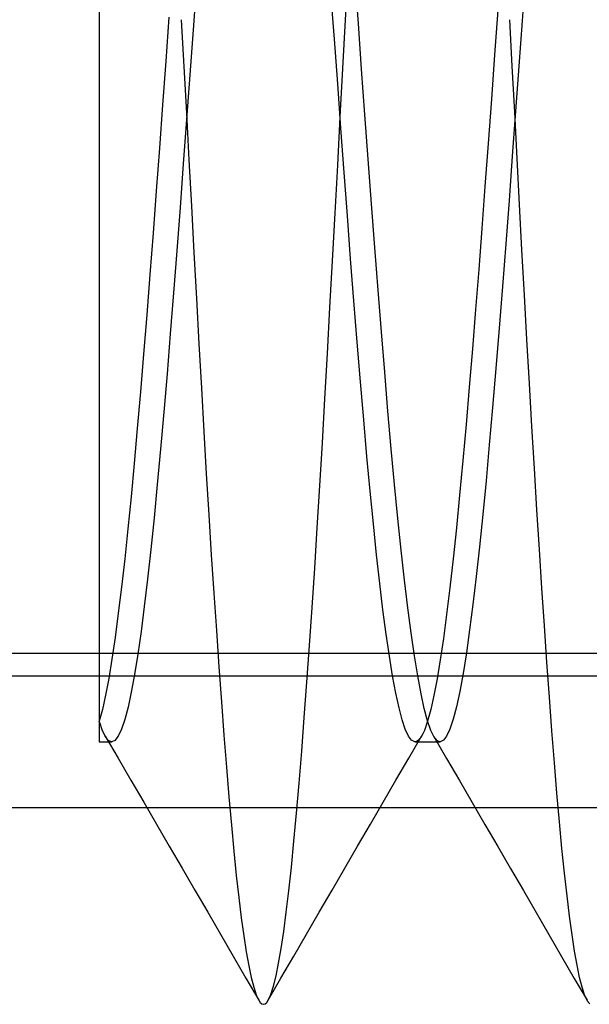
# Model space of a CAD drawing. Header units: millimetres. Extents: x 0 to 93, y -50 to 1.2.
# Tile 72 of 137: x 86.479 to 87.346, y -45.3 to -43.8. Entities that reach past the tile are written whole.
import ezdxf

# ---------------------------------------------------------------- set-up
doc = ezdxf.new("R2010")
doc.units = ezdxf.units.MM
doc.layers.add('MAIN-1', color=7, linetype='Continuous')
doc.layers.add('MAIN-2', color=7, linetype='Continuous')

msp = doc.modelspace()

# ---------------------------------------------------------------- linework, layer by layer
at = {"layer": 'MAIN-1'}
for p, q in [((91.9, -44.8), (82.9, -44.8)), ((81.4, -45), (89.6, -45)), ((87.3433, -45.2946), (87.3429, -45.2939)), ((87.3433, -45.2946), (87.3429, -45.2939)), ((87.3436, -45.2952), (87.3433, -45.2946)), ((87.3436, -45.2952), (87.3433, -45.2946)), ((87.344, -45.2957), (87.3436, -45.2952)), ((87.344, -45.2957), (87.3436, -45.2952)), ((87.3444, -45.2963), (87.344, -45.2957)), ((87.3444, -45.2963), (87.344, -45.2957)), ((87.3448, -45.2968), (87.3444, -45.2963)), ((87.3448, -45.2968), (87.3444, -45.2963)), ((87.3452, -45.2972), (87.3448, -45.2968)), ((87.3452, -45.2972), (87.3448, -45.2968))]:
    msp.add_line(p, q, dxfattribs=at)
at = {"layer": 'MAIN-2'}
for p, q in [((86.9751, -43.8), (86.979, -43.7276)), ((87.249, -43.7328), (87.244, -43.8018)), ((87.249, -43.7328), (87.244, -43.8018)), ((86.748, -43.7471), (86.743, -43.8156)), ((86.748, -43.7471), (86.743, -43.8156)), ((86.9946, -43.8058), (86.9895, -43.7365)), ((86.9946, -43.8058), (86.9895, -43.7365)), ((86.9581, -43.8297), (86.9531, -43.762)), ((86.9581, -43.8297), (86.9531, -43.762)), ((86.6, -43.7857), (86.6, -43.8746)), ((86.7062, -43.7963), (86.7013, -43.8631)), ((86.7062, -43.7963), (86.7013, -43.8631)), ((87.2071, -43.7853), (87.2021, -43.8533)), ((87.2071, -43.7853), (87.2021, -43.8533)), ((86.725, -43.8), (86.7288, -43.8711)), ((86.725, -43.8), (86.7288, -43.8711)), ((86.9711, -43.8742), (86.9751, -43.8)), ((86.9711, -43.8742), (86.9751, -43.8)), ((86.9996, -43.8752), (86.9946, -43.8058)), ((86.9996, -43.8752), (86.9946, -43.8058)), ((87.2289, -43.8706), (87.2252, -43.8)), ((87.2289, -43.8706), (87.2252, -43.8)), ((87.244, -43.8018), (87.239, -43.8709)), ((87.244, -43.8018), (87.239, -43.8709)), ((86.743, -43.8156), (86.7381, -43.884)), ((86.743, -43.8156), (86.7381, -43.884)), ((86.9631, -43.8977), (86.9581, -43.8297)), ((86.9631, -43.8977), (86.9581, -43.8297)), ((87.2021, -43.8533), (87.1971, -43.9212)), ((87.2021, -43.8533), (87.1971, -43.9212)), ((86.7013, -43.8631), (86.6965, -43.9296)), ((86.7013, -43.8631), (86.6965, -43.9296)), ((86.7288, -43.8711), (86.7327, -43.9422)), ((86.7288, -43.8711), (86.7327, -43.9422)), ((87.2326, -43.9411), (87.2289, -43.8706)), ((87.2326, -43.9411), (87.2289, -43.8706)), ((87.239, -43.8709), (87.234, -43.9396)), ((87.239, -43.8709), (87.234, -43.9396)), ((86.6, -43.8746), (86.6, -43.9666)), ((86.7381, -43.884), (86.7331, -43.9521)), ((86.7381, -43.884), (86.7331, -43.9521)), ((86.9671, -43.9481), (86.9711, -43.8742)), ((86.9671, -43.9481), (86.9711, -43.8742)), ((87.0046, -43.9442), (86.9996, -43.8752)), ((87.0046, -43.9442), (86.9996, -43.8752)), ((86.968, -43.9654), (86.9631, -43.8977)), ((86.968, -43.9654), (86.9631, -43.8977)), ((86.6965, -43.9296), (86.6917, -43.9956)), ((86.6965, -43.9296), (86.6917, -43.9956)), ((87.1971, -43.9212), (87.1922, -43.9885)), ((87.1971, -43.9212), (87.1922, -43.9885)), ((86.7327, -43.9422), (86.7366, -44.0133)), ((86.7327, -43.9422), (86.7366, -44.0133)), ((87.0096, -44.0127), (87.0046, -43.9442)), ((87.0096, -44.0127), (87.0046, -43.9442)), ((87.234, -43.9396), (87.229, -44.0078)), ((87.234, -43.9396), (87.229, -44.0078)), ((87.2363, -44.0115), (87.2326, -43.9411)), ((87.2363, -44.0115), (87.2326, -43.9411)), ((86.7331, -43.9521), (86.7281, -44.0196)), ((86.7331, -43.9521), (86.7281, -44.0196)), ((86.9632, -44.0217), (86.9671, -43.9481)), ((86.9632, -44.0217), (86.9671, -43.9481)), ((86.6, -43.9666), (86.6, -44.0594)), ((86.973, -44.0326), (86.968, -43.9654)), ((86.973, -44.0326), (86.968, -43.9654)), ((87.1922, -43.9885), (87.1873, -44.0543)), ((87.1922, -43.9885), (87.1873, -44.0543)), ((86.6917, -43.9956), (86.6869, -44.0609)), ((86.6917, -43.9956), (86.6869, -44.0609)), ((86.7281, -44.0196), (86.7232, -44.0863)), ((86.7281, -44.0196), (86.7232, -44.0863)), ((86.7366, -44.0133), (86.7404, -44.0842)), ((86.7366, -44.0133), (86.7404, -44.0842)), ((87.0146, -44.0803), (87.0096, -44.0127)), ((87.0146, -44.0803), (87.0096, -44.0127)), ((87.229, -44.0078), (87.224, -44.0752)), ((87.229, -44.0078), (87.224, -44.0752)), ((87.24, -44.0814), (87.2363, -44.0115)), ((87.24, -44.0814), (87.2363, -44.0115)), ((86.9592, -44.0948), (86.9632, -44.0217)), ((86.9592, -44.0948), (86.9632, -44.0217)), ((86.9779, -44.099), (86.973, -44.0326)), ((86.9779, -44.099), (86.973, -44.0326)), ((86.6, -44.0594), (86.6, -44.1478)), ((86.6869, -44.0609), (86.6821, -44.1251)), ((86.6869, -44.0609), (86.6821, -44.1251)), ((87.1873, -44.0543), (87.1826, -44.1183)), ((87.1873, -44.0543), (87.1826, -44.1183)), ((87.0197, -44.1469), (87.0146, -44.0803)), ((87.0197, -44.1469), (87.0146, -44.0803)), ((87.224, -44.0752), (87.219, -44.1414)), ((87.224, -44.0752), (87.219, -44.1414)), ((86.7232, -44.0863), (86.7182, -44.1519)), ((86.7232, -44.0863), (86.7182, -44.1519)), ((86.7404, -44.0842), (86.7442, -44.1548)), ((86.7404, -44.0842), (86.7442, -44.1548)), ((86.9553, -44.1671), (86.9592, -44.0948)), ((86.9553, -44.1671), (86.9592, -44.0948)), ((87.2437, -44.1507), (87.24, -44.0814)), ((87.2437, -44.1507), (87.24, -44.0814)), ((86.9828, -44.1644), (86.9779, -44.099)), ((86.9828, -44.1644), (86.9779, -44.099)), ((86.6821, -44.1251), (86.6773, -44.188)), ((86.6821, -44.1251), (86.6773, -44.188)), ((87.1826, -44.1183), (87.1779, -44.1806)), ((87.1826, -44.1183), (87.1779, -44.1806)), ((86.6, -44.1478), (86.6, -44.2285)), ((86.7182, -44.1519), (86.7133, -44.2161)), ((86.7182, -44.1519), (86.7133, -44.2161)), ((86.7442, -44.1548), (86.748, -44.2247)), ((86.7442, -44.1548), (86.748, -44.2247)), ((87.0247, -44.212), (87.0197, -44.1469)), ((87.0247, -44.212), (87.0197, -44.1469)), ((87.219, -44.1414), (87.214, -44.2064)), ((87.219, -44.1414), (87.214, -44.2064)), ((87.2475, -44.2194), (87.2437, -44.1507)), ((87.2475, -44.2194), (87.2437, -44.1507)), ((86.9514, -44.2385), (86.9553, -44.1671)), ((86.9514, -44.2385), (86.9553, -44.1671)), ((86.9877, -44.2285), (86.9828, -44.1644)), ((86.9877, -44.2285), (86.9828, -44.1644)), ((87.1779, -44.1806), (87.1731, -44.2417)), ((87.1779, -44.1806), (87.1731, -44.2417)), ((86.6773, -44.188), (86.6724, -44.2495)), ((86.6773, -44.188), (86.6724, -44.2495)), ((86.7133, -44.2161), (86.7083, -44.2787)), ((86.7133, -44.2161), (86.7083, -44.2787)), ((87.0297, -44.2754), (87.0247, -44.212)), ((87.0297, -44.2754), (87.0247, -44.212)), ((87.214, -44.2064), (87.209, -44.2698)), ((87.214, -44.2064), (87.209, -44.2698)), ((86.6, -44.2285), (86.6, -44.3026)), ((86.748, -44.2247), (86.7518, -44.2936)), ((86.748, -44.2247), (86.7518, -44.2936)), ((86.9927, -44.291), (86.9877, -44.2285)), ((86.9927, -44.291), (86.9877, -44.2285)), ((87.2513, -44.2872), (87.2475, -44.2194)), ((87.2513, -44.2872), (87.2475, -44.2194)), ((86.9476, -44.3087), (86.9514, -44.2385)), ((86.9476, -44.3087), (86.9514, -44.2385)), ((87.1731, -44.2417), (87.1683, -44.3015)), ((87.1731, -44.2417), (87.1683, -44.3015)), ((86.6724, -44.2495), (86.6676, -44.3093)), ((86.6724, -44.2495), (86.6676, -44.3093)), ((87.0347, -44.337), (87.0297, -44.2754)), ((87.0347, -44.337), (87.0297, -44.2754)), ((87.209, -44.2698), (87.204, -44.3313)), ((87.209, -44.2698), (87.204, -44.3313)), ((86.7083, -44.2787), (86.7034, -44.3394)), ((86.7083, -44.2787), (86.7034, -44.3394)), ((86.9977, -44.3515), (86.9927, -44.291)), ((86.9977, -44.3515), (86.9927, -44.291)), ((87.2551, -44.3541), (87.2513, -44.2872)), ((87.2551, -44.3541), (87.2513, -44.2872)), ((86.6, -44.3026), (86.6, -44.3721)), ((86.7518, -44.2936), (86.7556, -44.3613)), ((86.7518, -44.2936), (86.7556, -44.3613)), ((87.1683, -44.3015), (87.1635, -44.3599)), ((87.1683, -44.3015), (87.1635, -44.3599)), ((86.6676, -44.3093), (86.6628, -44.3671)), ((86.6676, -44.3093), (86.6628, -44.3671)), ((86.9437, -44.3775), (86.9476, -44.3087)), ((86.9437, -44.3775), (86.9476, -44.3087)), ((87.204, -44.3313), (87.199, -44.3907)), ((87.204, -44.3313), (87.199, -44.3907)), ((86.7034, -44.3394), (86.6984, -44.3981)), ((86.7034, -44.3394), (86.6984, -44.3981)), ((87.0397, -44.3964), (87.0347, -44.337)), ((87.0397, -44.3964), (87.0347, -44.337)), ((86.7556, -44.3613), (86.7593, -44.4275)), ((86.7556, -44.3613), (86.7593, -44.4275)), ((87.0027, -44.4097), (86.9977, -44.3515)), ((87.0027, -44.4097), (86.9977, -44.3515)), ((87.1635, -44.3599), (87.1586, -44.4166)), ((87.1635, -44.3599), (87.1586, -44.4166)), ((87.2589, -44.4197), (87.2551, -44.3541)), ((87.2589, -44.4197), (87.2551, -44.3541)), ((86.6, -44.3721), (86.6, -44.4379)), ((86.6628, -44.3671), (86.658, -44.4228)), ((86.6628, -44.3671), (86.658, -44.4228)), ((86.9398, -44.4447), (86.9437, -44.3775)), ((86.9398, -44.4447), (86.9437, -44.3775)), ((87.199, -44.3907), (87.194, -44.4478)), ((87.199, -44.3907), (87.194, -44.4478)), ((86.6984, -44.3981), (86.6934, -44.4543)), ((86.6984, -44.3981), (86.6934, -44.4543)), ((87.0077, -44.4654), (87.0027, -44.4097)), ((87.0077, -44.4654), (87.0027, -44.4097)), ((87.0448, -44.4535), (87.0397, -44.3964)), ((87.0448, -44.4535), (87.0397, -44.3964)), ((86.658, -44.4228), (86.6533, -44.4761)), ((86.658, -44.4228), (86.6533, -44.4761)), ((87.1586, -44.4166), (87.1536, -44.4714)), ((87.1586, -44.4166), (87.1536, -44.4714)), ((87.2628, -44.4839), (87.2589, -44.4197)), ((87.2628, -44.4839), (87.2589, -44.4197)), ((86.6, -44.4379), (86.6, -44.5003)), ((86.7593, -44.4275), (86.7631, -44.492)), ((86.7593, -44.4275), (86.7631, -44.492)), ((86.6934, -44.4543), (86.6885, -44.5081)), ((86.6934, -44.4543), (86.6885, -44.5081)), ((86.936, -44.5102), (86.9398, -44.4447)), ((86.936, -44.5102), (86.9398, -44.4447)), ((87.0498, -44.5079), (87.0448, -44.4535)), ((87.0498, -44.5079), (87.0448, -44.4535)), ((87.194, -44.4478), (87.189, -44.5023)), ((87.194, -44.4478), (87.189, -44.5023)), ((87.0127, -44.5183), (87.0077, -44.4654)), ((87.0127, -44.5183), (87.0077, -44.4654)), ((86.6533, -44.4761), (86.6485, -44.527)), ((86.6533, -44.4761), (86.6485, -44.527)), ((87.1536, -44.4714), (87.1487, -44.5241)), ((87.1536, -44.4714), (87.1487, -44.5241)), ((87.2665, -44.5464), (87.2628, -44.4839)), ((87.2665, -44.5464), (87.2628, -44.4839)), ((86.6, -44.5003), (86.6, -44.5594)), ((86.7631, -44.492), (86.7669, -44.5545)), ((86.7631, -44.492), (86.7669, -44.5545)), ((86.6885, -44.5081), (86.6835, -44.559)), ((86.6885, -44.5081), (86.6835, -44.559)), ((86.9321, -44.5739), (86.936, -44.5102)), ((86.9321, -44.5739), (86.936, -44.5102)), ((87.0548, -44.5597), (87.0498, -44.5079)), ((87.0548, -44.5597), (87.0498, -44.5079)), ((87.189, -44.5023), (87.184, -44.554)), ((87.189, -44.5023), (87.184, -44.554)), ((86.6485, -44.527), (86.6437, -44.5754)), ((86.6485, -44.527), (86.6437, -44.5754)), ((87.0175, -44.5682), (87.0127, -44.5183)), ((87.0175, -44.5682), (87.0127, -44.5183)), ((87.1487, -44.5241), (87.1438, -44.5742)), ((87.1487, -44.5241), (87.1438, -44.5742)), ((86.6, -44.5594), (86.6, -44.6148)), ((86.6835, -44.559), (86.6786, -44.6071)), ((86.6835, -44.559), (86.6786, -44.6071)), ((86.7669, -44.5545), (86.7707, -44.615)), ((86.7669, -44.5545), (86.7707, -44.615)), ((87.0598, -44.6083), (87.0548, -44.5597)), ((87.0598, -44.6083), (87.0548, -44.5597)), ((87.184, -44.554), (87.179, -44.6028)), ((87.184, -44.554), (87.179, -44.6028)), ((87.2703, -44.6071), (87.2665, -44.5464)), ((87.2703, -44.6071), (87.2665, -44.5464)), ((86.6437, -44.5754), (86.6389, -44.6212)), ((86.6437, -44.5754), (86.6389, -44.6212)), ((86.9282, -44.6356), (86.9321, -44.5739)), ((86.9282, -44.6356), (86.9321, -44.5739)), ((87.0223, -44.615), (87.0175, -44.5682)), ((87.0223, -44.615), (87.0175, -44.5682)), ((87.1438, -44.5742), (87.1389, -44.6215)), ((87.1438, -44.5742), (87.1389, -44.6215)), ((87.179, -44.6028), (87.174, -44.6483)), ((87.179, -44.6028), (87.174, -44.6483)), ((86.6, -44.6148), (86.6, -44.6661)), ((86.6389, -44.6212), (86.634, -44.6642)), ((86.6389, -44.6212), (86.634, -44.6642)), ((86.6786, -44.6071), (86.6736, -44.6521)), ((86.6786, -44.6071), (86.6736, -44.6521)), ((86.7707, -44.615), (86.7746, -44.6737)), ((86.7707, -44.615), (86.7746, -44.6737)), ((87.0271, -44.6587), (87.0223, -44.615)), ((87.0271, -44.6587), (87.0223, -44.615)), ((87.0648, -44.6538), (87.0598, -44.6083)), ((87.0648, -44.6538), (87.0598, -44.6083)), ((87.274, -44.666), (87.2703, -44.6071)), ((87.274, -44.666), (87.2703, -44.6071)), ((86.9242, -44.6954), (86.9282, -44.6356)), ((86.9242, -44.6954), (86.9282, -44.6356)), ((87.1389, -44.6215), (87.1339, -44.6656)), ((87.1389, -44.6215), (87.1339, -44.6656)), ((87.174, -44.6483), (87.169, -44.6906)), ((87.174, -44.6483), (87.169, -44.6906)), ((86.6, -44.6661), (86.6, -44.7127)), ((86.634, -44.6642), (86.6291, -44.7042)), ((86.634, -44.6642), (86.6291, -44.7042)), ((86.6736, -44.6521), (86.6686, -44.6938)), ((86.6736, -44.6521), (86.6686, -44.6938)), ((87.032, -44.6991), (87.0271, -44.6587)), ((87.032, -44.6991), (87.0271, -44.6587)), ((87.0699, -44.6958), (87.0648, -44.6538)), ((87.0699, -44.6958), (87.0648, -44.6538)), ((87.1339, -44.6656), (87.129, -44.7059)), ((87.1339, -44.6656), (87.129, -44.7059)), ((87.2778, -44.7231), (87.274, -44.666)), ((87.2778, -44.7231), (87.274, -44.666)), ((86.7746, -44.6737), (86.7784, -44.7306)), ((86.7746, -44.6737), (86.7784, -44.7306)), ((86.6686, -44.6938), (86.6637, -44.732)), ((86.6686, -44.6938), (86.6637, -44.732)), ((86.9203, -44.7533), (86.9242, -44.6954)), ((86.9203, -44.7533), (86.9242, -44.6954)), ((87.0749, -44.7342), (87.0699, -44.6958)), ((87.0749, -44.7342), (87.0699, -44.6958)), ((87.169, -44.6906), (87.164, -44.7294)), ((87.169, -44.6906), (87.164, -44.7294)), ((86.6291, -44.7042), (86.6243, -44.7409)), ((86.6291, -44.7042), (86.6243, -44.7409)), ((87.0369, -44.736), (87.032, -44.6991)), ((87.0369, -44.736), (87.032, -44.6991)), ((87.129, -44.7059), (87.1241, -44.7424)), ((87.129, -44.7059), (87.1241, -44.7424)), ((86.6, -44.7127), (86.6, -44.7538)), ((87.2816, -44.7785), (87.2778, -44.7231)), ((87.2816, -44.7785), (87.2778, -44.7231)), ((86.6243, -44.7409), (86.6194, -44.774)), ((86.6243, -44.7409), (86.6194, -44.774)), ((86.6637, -44.732), (86.6587, -44.7666)), ((86.6637, -44.732), (86.6587, -44.7666)), ((86.7784, -44.7306), (86.7823, -44.7858)), ((86.7784, -44.7306), (86.7823, -44.7858)), ((87.0418, -44.7695), (87.0369, -44.736)), ((87.0418, -44.7695), (87.0369, -44.736)), ((87.0799, -44.7689), (87.0749, -44.7342)), ((87.0799, -44.7689), (87.0749, -44.7342)), ((87.164, -44.7294), (87.159, -44.7645)), ((87.164, -44.7294), (87.159, -44.7645)), ((86.6, -44.7538), (86.6, -44.7888)), ((86.9163, -44.8092), (86.9203, -44.7533)), ((86.9163, -44.8092), (86.9203, -44.7533)), ((87.1241, -44.7424), (87.1192, -44.7749)), ((87.1241, -44.7424), (87.1192, -44.7749)), ((82.9, -44.7651), (91.9, -44.7651)), ((86.6587, -44.7666), (86.6538, -44.7974)), ((86.6587, -44.7666), (86.6538, -44.7974)), ((87.0468, -44.7995), (87.0418, -44.7695)), ((87.0468, -44.7995), (87.0418, -44.7695)), ((87.0849, -44.7997), (87.0799, -44.7689)), ((87.0849, -44.7997), (87.0799, -44.7689)), ((87.159, -44.7645), (87.154, -44.7959)), ((87.159, -44.7645), (87.154, -44.7959)), ((86.6194, -44.774), (86.6145, -44.8035)), ((86.6194, -44.774), (86.6145, -44.8035)), ((86.7823, -44.7858), (86.7861, -44.839)), ((86.7823, -44.7858), (86.7861, -44.839)), ((87.1192, -44.7749), (87.1144, -44.8039)), ((87.1192, -44.7749), (87.1144, -44.8039)), ((87.2854, -44.8318), (87.2816, -44.7785)), ((87.2854, -44.8318), (87.2816, -44.7785)), ((86.6, -44.7888), (86.6, -44.8176)), ((86.6538, -44.7974), (86.6488, -44.8243)), ((86.6538, -44.7974), (86.6488, -44.8243)), ((87.0517, -44.8257), (87.0468, -44.7995)), ((87.0517, -44.8257), (87.0468, -44.7995)), ((87.09, -44.8267), (87.0849, -44.7997)), ((87.09, -44.8267), (87.0849, -44.7997)), ((87.154, -44.7959), (87.149, -44.8232)), ((87.154, -44.7959), (87.149, -44.8232)), ((86.6145, -44.8035), (86.6097, -44.829)), ((86.6145, -44.8035), (86.6097, -44.829)), ((86.9123, -44.8629), (86.9163, -44.8092)), ((86.9123, -44.8629), (86.9163, -44.8092)), ((87.1144, -44.8039), (87.1095, -44.8293)), ((87.1144, -44.8039), (87.1095, -44.8293)), ((86.6, -44.8176), (86.6, -44.8403)), ((86.6097, -44.829), (86.6048, -44.8507)), ((86.6097, -44.829), (86.6048, -44.8507)), ((86.6488, -44.8243), (86.6439, -44.8472)), ((86.6488, -44.8243), (86.6439, -44.8472)), ((87.0565, -44.8482), (87.0517, -44.8257)), ((87.0565, -44.8482), (87.0517, -44.8257)), ((87.095, -44.8495), (87.09, -44.8267)), ((87.095, -44.8495), (87.09, -44.8267)), ((87.1095, -44.8293), (87.1047, -44.851)), ((87.1095, -44.8293), (87.1047, -44.851)), ((87.149, -44.8232), (87.144, -44.8465)), ((87.149, -44.8232), (87.144, -44.8465)), ((86.6, -44.8403), (86.6, -44.8571)), ((86.7861, -44.839), (86.79, -44.89)), ((86.7861, -44.839), (86.79, -44.89)), ((87.2892, -44.8831), (87.2854, -44.8318)), ((87.2892, -44.8831), (87.2854, -44.8318)), ((86.6048, -44.8507), (86.6, -44.8684)), ((86.6048, -44.8507), (86.6, -44.8684)), ((86.6, -44.8571), (86.6001, -44.8684)), ((86.6439, -44.8472), (86.6389, -44.866)), ((86.6439, -44.8472), (86.6389, -44.866)), ((87.0613, -44.8666), (87.0565, -44.8482)), ((87.0613, -44.8666), (87.0565, -44.8482)), ((87.1, -44.8682), (87.095, -44.8495)), ((87.1, -44.8682), (87.095, -44.8495)), ((87.1047, -44.851), (87.0999, -44.8688)), ((87.1047, -44.851), (87.0999, -44.8688)), ((87.144, -44.8465), (87.139, -44.8656)), ((87.144, -44.8465), (87.139, -44.8656)), ((86.6001, -44.8684), (86.6, -44.878)), ((86.6018, -44.8738), (86.6001, -44.8684)), ((86.6018, -44.8738), (86.6001, -44.8684)), ((86.6035, -44.8788), (86.6018, -44.8738)), ((86.6035, -44.8788), (86.6018, -44.8738)), ((86.6389, -44.866), (86.634, -44.8808)), ((86.6389, -44.866), (86.634, -44.8808)), ((86.9084, -44.9141), (86.9123, -44.8629)), ((86.9084, -44.9141), (86.9123, -44.8629)), ((87.0661, -44.881), (87.0613, -44.8666)), ((87.0661, -44.881), (87.0613, -44.8666)), ((87.0999, -44.8688), (87.0951, -44.8826)), ((87.0999, -44.8688), (87.0951, -44.8826)), ((87.105, -44.8827), (87.1, -44.8682)), ((87.105, -44.8827), (87.1, -44.8682)), ((87.139, -44.8656), (87.134, -44.8806)), ((87.139, -44.8656), (87.134, -44.8806)), ((86.6, -44.878), (86.6, -44.8859)), ((86.6, -44.8859), (86.6, -44.892)), ((86.6052, -44.8832), (86.6035, -44.8788)), ((86.6052, -44.8832), (86.6035, -44.8788)), ((86.607, -44.8871), (86.6052, -44.8832)), ((86.607, -44.8871), (86.6052, -44.8832)), ((86.6087, -44.8905), (86.607, -44.8871)), ((86.6087, -44.8905), (86.607, -44.8871)), ((86.6104, -44.8934), (86.6087, -44.8905)), ((86.6104, -44.8934), (86.6087, -44.8905)), ((86.634, -44.8808), (86.629, -44.8914)), ((86.634, -44.8808), (86.629, -44.8914)), ((86.79, -44.89), (86.7938, -44.9384)), ((86.79, -44.89), (86.7938, -44.9384)), ((87.0709, -44.8914), (87.0661, -44.881)), ((87.0709, -44.8914), (87.0661, -44.881)), ((87.0927, -44.888), (87.0903, -44.8923)), ((87.0927, -44.888), (87.0903, -44.8923)), ((87.0951, -44.8826), (87.0927, -44.888)), ((87.0951, -44.8826), (87.0927, -44.888)), ((87.11, -44.8928), (87.105, -44.8827)), ((87.11, -44.8928), (87.105, -44.8827)), ((87.134, -44.8806), (87.129, -44.8913)), ((87.134, -44.8806), (87.129, -44.8913)), ((87.293, -44.9319), (87.2892, -44.8831)), ((87.293, -44.9319), (87.2892, -44.8831)), ((86.6, -44.892), (86.6, -44.8964)), ((86.6, -44.8964), (86.6, -44.899)), ((86.6, -44.899), (86.6, -44.8999)), ((86.6, -44.9), (86.6032, -44.9)), ((86.6, -44.9), (86.6032, -44.9)), ((86.6032, -44.9), (86.6063, -44.9)), ((86.6032, -44.9), (86.6063, -44.9)), ((86.6063, -44.9), (86.6095, -44.9)), ((86.6063, -44.9), (86.6095, -44.9)), ((86.6093, -44.8914), (86.6288, -44.9249)), ((86.6095, -44.9), (86.6127, -44.9)), ((86.6095, -44.9), (86.6127, -44.9)), ((86.6119, -44.8954), (86.6104, -44.8934)), ((86.6119, -44.8954), (86.6104, -44.8934)), ((86.6133, -44.897), (86.6119, -44.8954)), ((86.6133, -44.897), (86.6119, -44.8954)), ((86.6127, -44.9), (86.6159, -44.9)), ((86.6127, -44.9), (86.6159, -44.9)), ((86.6148, -44.8983), (86.6133, -44.897)), ((86.6148, -44.8983), (86.6133, -44.897)), ((86.6162, -44.8992), (86.6148, -44.8983)), ((86.6162, -44.8992), (86.6148, -44.8983)), ((86.6159, -44.9), (86.6191, -44.9)), ((86.6159, -44.9), (86.6191, -44.9)), ((86.6176, -44.8998), (86.6162, -44.8992)), ((86.6176, -44.8998), (86.6162, -44.8992)), ((86.6191, -44.9), (86.6176, -44.8998)), ((86.6191, -44.9), (86.6176, -44.8998)), ((86.624, -44.8978), (86.6191, -44.9)), ((86.624, -44.8978), (86.6191, -44.9)), ((86.629, -44.8914), (86.624, -44.8978)), ((86.629, -44.8914), (86.624, -44.8978)), ((87.0757, -44.8977), (87.0709, -44.8914)), ((87.0757, -44.8977), (87.0709, -44.8914)), ((87.0714, -44.9249), (87.0909, -44.8913)), ((87.0806, -44.8999), (87.0757, -44.8977)), ((87.0806, -44.8999), (87.0757, -44.8977)), ((87.0831, -44.8995), (87.0806, -44.8999)), ((87.0831, -44.8995), (87.0806, -44.8999)), ((87.0809, -44.8999), (87.084, -44.8999)), ((87.0855, -44.8981), (87.0831, -44.8995)), ((87.0855, -44.8981), (87.0831, -44.8995)), ((87.084, -44.8999), (87.0872, -44.8999)), ((87.0879, -44.8957), (87.0855, -44.8981)), ((87.0879, -44.8957), (87.0855, -44.8981)), ((87.0872, -44.8999), (87.0904, -44.8999)), ((87.0903, -44.8923), (87.0879, -44.8957)), ((87.0903, -44.8923), (87.0879, -44.8957)), ((87.0904, -44.8999), (87.0935, -44.8999)), ((87.0935, -44.8999), (87.0967, -44.8999)), ((87.0967, -44.8999), (87.0999, -44.8999)), ((87.0999, -44.8999), (87.1031, -44.8999)), ((87.1031, -44.8999), (87.1063, -44.8999)), ((87.1063, -44.8999), (87.1095, -44.8999)), ((87.1094, -44.8917), (87.1289, -44.9253)), ((87.1095, -44.8999), (87.1127, -44.8999)), ((87.1151, -44.8985), (87.11, -44.8928)), ((87.1151, -44.8985), (87.11, -44.8928)), ((87.1127, -44.8999), (87.1158, -44.8999)), ((87.1157, -44.8989), (87.1151, -44.8985)), ((87.1157, -44.8989), (87.1151, -44.8985)), ((87.1164, -44.8993), (87.1157, -44.8989)), ((87.1164, -44.8993), (87.1157, -44.8989)), ((87.1158, -44.8999), (87.119, -44.8999)), ((87.1171, -44.8995), (87.1164, -44.8993)), ((87.1171, -44.8995), (87.1164, -44.8993)), ((87.1177, -44.8997), (87.1171, -44.8995)), ((87.1177, -44.8997), (87.1171, -44.8995)), ((87.1184, -44.8998), (87.1177, -44.8997)), ((87.1184, -44.8998), (87.1177, -44.8997)), ((87.119, -44.8999), (87.1184, -44.8998)), ((87.119, -44.8999), (87.1184, -44.8998)), ((87.124, -44.8977), (87.119, -44.8999)), ((87.124, -44.8977), (87.119, -44.8999)), ((87.129, -44.8913), (87.124, -44.8977)), ((87.129, -44.8913), (87.124, -44.8977)), ((86.9044, -44.9628), (86.9084, -44.9141)), ((86.9044, -44.9628), (86.9084, -44.9141)), ((86.6288, -44.9249), (86.6483, -44.9584)), ((87.0519, -44.9584), (87.0714, -44.9249)), ((87.1289, -44.9253), (87.1484, -44.9588)), ((87.2969, -44.9783), (87.293, -44.9319)), ((87.2969, -44.9783), (87.293, -44.9319)), ((86.7938, -44.9384), (86.7975, -44.984)), ((86.7938, -44.9384), (86.7975, -44.984)), ((86.6483, -44.9584), (86.6678, -44.9919)), ((86.9005, -45.0086), (86.9044, -44.9628)), ((86.9005, -45.0086), (86.9044, -44.9628)), ((87.0324, -44.9919), (87.0519, -44.9584)), ((87.1484, -44.9588), (87.1678, -44.9923)), ((87.3008, -45.0219), (87.2969, -44.9783)), ((87.3008, -45.0219), (87.2969, -44.9783)), ((86.6678, -44.9919), (86.6873, -45.0254)), ((86.7975, -44.984), (86.8013, -45.0268)), ((86.7975, -44.984), (86.8013, -45.0268)), ((87.0129, -45.0255), (87.0324, -44.9919)), ((87.1678, -44.9923), (87.1873, -45.0259)), ((86.8966, -45.0514), (86.9005, -45.0086)), ((86.8966, -45.0514), (86.9005, -45.0086)), ((86.6873, -45.0254), (86.7068, -45.059)), ((86.9935, -45.059), (87.0129, -45.0255)), ((87.1873, -45.0259), (87.2068, -45.0594)), ((87.3046, -45.0625), (87.3008, -45.0219)), ((87.3046, -45.0625), (87.3008, -45.0219)), ((86.8013, -45.0268), (86.8051, -45.0667)), ((86.8013, -45.0268), (86.8051, -45.0667)), ((86.8927, -45.0908), (86.8966, -45.0514)), ((86.8927, -45.0908), (86.8966, -45.0514)), ((86.7068, -45.059), (86.7263, -45.0926)), ((86.8051, -45.0667), (86.8088, -45.1036)), ((86.8051, -45.0667), (86.8088, -45.1036)), ((86.974, -45.0926), (86.9935, -45.059)), ((87.2068, -45.0594), (87.2263, -45.093)), ((87.3085, -45.1001), (87.3046, -45.0625)), ((87.3085, -45.1001), (87.3046, -45.0625)), ((86.7263, -45.0926), (86.7458, -45.1261)), ((86.8888, -45.1269), (86.8927, -45.0908)), ((86.8888, -45.1269), (86.8927, -45.0908)), ((86.9545, -45.1261), (86.974, -45.0926)), ((87.2263, -45.093), (87.2458, -45.1266)), ((87.3123, -45.1345), (87.3085, -45.1001)), ((87.3123, -45.1345), (87.3085, -45.1001)), ((86.8088, -45.1036), (86.8126, -45.1374)), ((86.8088, -45.1036), (86.8126, -45.1374)), ((86.7458, -45.1261), (86.7652, -45.1597)), ((86.8849, -45.1596), (86.8888, -45.1269)), ((86.8849, -45.1596), (86.8888, -45.1269)), ((86.9351, -45.1596), (86.9545, -45.1261)), ((87.2458, -45.1266), (87.2653, -45.1601)), ((86.8126, -45.1374), (86.8164, -45.1682)), ((86.8126, -45.1374), (86.8164, -45.1682)), ((87.3161, -45.1658), (87.3123, -45.1345)), ((87.3161, -45.1658), (87.3123, -45.1345)), ((86.7652, -45.1597), (86.7847, -45.1931)), ((86.881, -45.1889), (86.8849, -45.1596)), ((86.881, -45.1889), (86.8849, -45.1596)), ((86.9156, -45.1931), (86.9351, -45.1596)), ((87.2653, -45.1601), (87.2847, -45.1936)), ((86.8164, -45.1682), (86.8202, -45.1957)), ((86.8164, -45.1682), (86.8202, -45.1957)), ((87.32, -45.1939), (87.3161, -45.1658)), ((87.32, -45.1939), (87.3161, -45.1658)), ((86.8771, -45.2148), (86.881, -45.1889)), ((86.8771, -45.2148), (86.881, -45.1889)), ((86.7847, -45.1931), (86.8041, -45.2266)), ((86.8202, -45.1957), (86.824, -45.2201)), ((86.8202, -45.1957), (86.824, -45.2201)), ((86.8962, -45.2266), (86.9156, -45.1931)), ((87.2847, -45.1936), (87.3041, -45.227)), ((87.3238, -45.2188), (87.32, -45.1939)), ((87.3238, -45.2188), (87.32, -45.1939)), ((86.824, -45.2201), (86.8278, -45.2412)), ((86.824, -45.2201), (86.8278, -45.2412)), ((86.8732, -45.2373), (86.8771, -45.2148)), ((86.8732, -45.2373), (86.8771, -45.2148)), ((87.3276, -45.2404), (87.3238, -45.2188)), ((87.3276, -45.2404), (87.3238, -45.2188)), ((86.8041, -45.2266), (86.8235, -45.26)), ((86.8768, -45.2601), (86.8962, -45.2266)), ((87.3041, -45.227), (87.3234, -45.2604)), ((86.8278, -45.2412), (86.8316, -45.2592)), ((86.8278, -45.2412), (86.8316, -45.2592)), ((86.8693, -45.2565), (86.8732, -45.2373)), ((86.8693, -45.2565), (86.8732, -45.2373)), ((87.3314, -45.2589), (87.3276, -45.2404)), ((87.3314, -45.2589), (87.3276, -45.2404)), ((86.8235, -45.26), (86.8429, -45.2935)), ((86.8316, -45.2592), (86.8354, -45.2739)), ((86.8316, -45.2592), (86.8354, -45.2739)), ((86.8574, -45.2935), (86.8768, -45.2601)), ((86.8653, -45.2723), (86.8693, -45.2565)), ((86.8653, -45.2723), (86.8693, -45.2565)), ((87.3234, -45.2604), (87.3428, -45.2938)), ((87.3352, -45.274), (87.3314, -45.2589)), ((87.3352, -45.274), (87.3314, -45.2589)), ((86.8354, -45.2739), (86.8392, -45.2854)), ((86.8354, -45.2739), (86.8392, -45.2854)), ((86.8614, -45.2847), (86.8653, -45.2723)), ((86.8614, -45.2847), (86.8653, -45.2723)), ((87.3391, -45.2857), (87.3352, -45.274)), ((87.3391, -45.2857), (87.3352, -45.274)), ((86.8392, -45.2854), (86.8429, -45.2936)), ((86.8392, -45.2854), (86.8429, -45.2936)), ((86.8429, -45.2936), (86.8453, -45.2971)), ((86.855, -45.297), (86.8574, -45.2934)), ((86.8574, -45.2934), (86.8614, -45.2847)), ((86.8574, -45.2934), (86.8614, -45.2847)), ((87.3429, -45.2939), (87.3391, -45.2857)), ((87.3429, -45.2939), (87.3391, -45.2857)), ((86.8453, -45.2971), (86.8477, -45.2992)), ((86.8477, -45.2992), (86.8502, -45.2999)), ((86.8502, -45.2999), (86.8526, -45.2992)), ((86.8526, -45.2992), (86.855, -45.297)), ((87.3472, -45.299), (87.3452, -45.2972))]:
    msp.add_line(p, q, dxfattribs=at)

doc.saveas('drawing.dxf')
